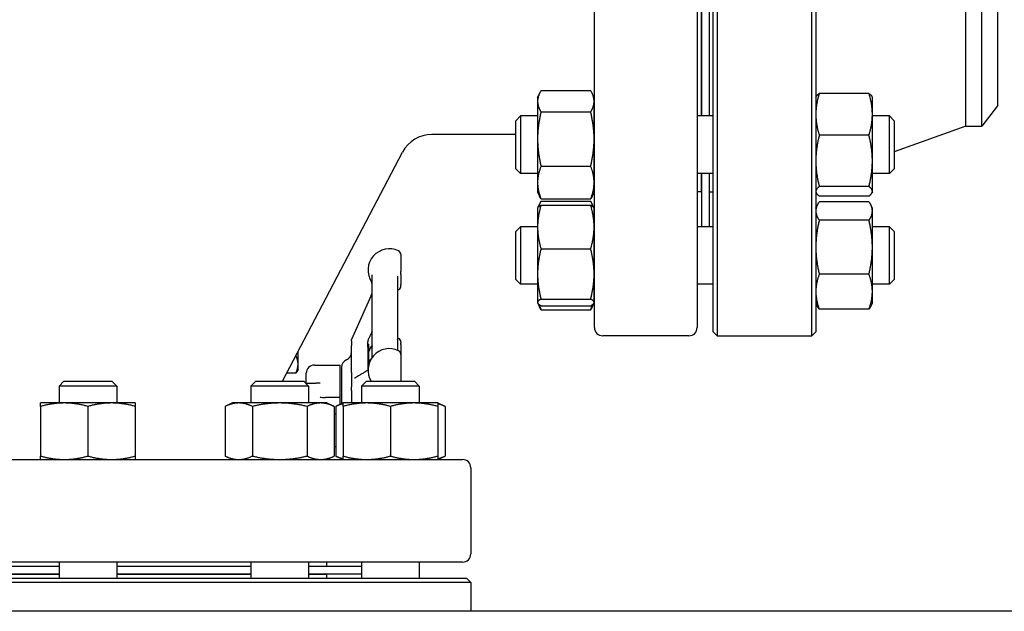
# Model space of a CAD drawing. Header units: inches. Extents: x 36 to 1719, y -84 to 1122.
# Tile 68 of 256: x 369 to 384, y 416 to 425. Entities that reach past the tile are written whole.
import ezdxf

# ---------------------------------------------------------------- set-up
doc = ezdxf.new("R2010")
doc.units = ezdxf.units.IN
doc.header["$LTSCALE"] = 48
doc.header["$MEASUREMENT"] = 0
doc.layers.add('Visible (ANSI)', color=7, linetype='Continuous', lineweight=30)

msp = doc.modelspace()

# ---------------------------------------------------------------- linework, layer by layer
at = {"layer": 'Visible (ANSI)'}
for p, q in [((377.5429, 420.42193), (377.5429, 435.17193)), ((379.1029, 435.17193), (379.1029, 420.42193)), ((379.3479, 420.35943), (379.3479, 435.23443)), ((379.4104, 435.29693), (379.4104, 420.29693)), ((380.8454, 420.29693), (380.8454, 435.29693)), ((380.9079, 435.23443), (380.9079, 420.35943)), ((383.1879, 423.48193), (383.1879, 432.11193)), ((383.42811, 423.48193), (383.42811, 432.11193)), ((383.6679, 431.79943), (383.6679, 423.79443)), ((379.1629, 425.6771), (379.1629, 423.63823)), ((379.1679, 425.6771), (379.1679, 423.63823)), ((379.2879, 425.6771), (379.2879, 423.63823)), ((376.6789, 423.91973), (376.70797, 423.98207)), ((376.73077, 424.02485), (377.48604, 424.02485)), ((377.5379, 423.91973), (377.50883, 423.98207)), ((381.71504, 423.98126), (380.95977, 423.98126)), ((376.6789, 423.91973), (376.6789, 423.86237)), ((376.6789, 423.86237), (376.6789, 423.28783)), ((377.5379, 423.86237), (377.5379, 423.91973)), ((377.5379, 423.28783), (377.5379, 423.86237)), ((380.9079, 423.91973), (380.91315, 423.93099)), ((381.7669, 423.91973), (381.76165, 423.93099)), ((381.7669, 423.66361), (381.7669, 423.91973)), ((376.73077, 423.69988), (377.48604, 423.69988)), ((381.7669, 422.95569), (381.7669, 423.66361)), ((383.6679, 423.79443), (383.42811, 423.48193)), ((376.3479, 423.56532), (376.42082, 423.63823)), ((376.3479, 422.83615), (376.3479, 423.56532)), ((376.42082, 423.63823), (376.42082, 422.76323)), ((376.6789, 423.63823), (376.42082, 423.63823)), ((377.5429, 423.63823), (377.5379, 423.63823)), ((379.3479, 423.63823), (379.1029, 423.63823)), ((382.02499, 423.63823), (381.7669, 423.63823)), ((382.0979, 423.56532), (382.02499, 423.63823)), ((382.02499, 422.76323), (382.02499, 423.63823)), ((382.0979, 423.56532), (382.0979, 422.83615)), ((376.3479, 423.35693), (375.07018, 423.35693)), ((383.1879, 423.48193), (382.0979, 423.09469)), ((383.1879, 423.48193), (383.42811, 423.48193)), ((376.6789, 423.28783), (376.6789, 422.62619)), ((377.5379, 422.62619), (377.5379, 423.28783)), ((381.71504, 423.34595), (380.95977, 423.34595)), ((372.80209, 419.60693), (374.62733, 423.08906)), ((381.7669, 422.49282), (381.7669, 422.95569)), ((376.3479, 422.83615), (376.42082, 422.76323)), ((376.6789, 422.76323), (376.42082, 422.76323)), ((376.73077, 422.87577), (377.48604, 422.87577)), ((377.5429, 422.76323), (377.5379, 422.76323)), ((379.3479, 422.76323), (379.1029, 422.76323)), ((379.1629, 422.76323), (379.1629, 422.48693)), ((379.1679, 422.76323), (379.1679, 421.95591)), ((379.2879, 422.76323), (379.2879, 421.95591)), ((382.02499, 422.76323), (381.7669, 422.76323)), ((382.0979, 422.83615), (382.02499, 422.76323)), ((376.6789, 422.62619), (376.6789, 422.48173)), ((377.5379, 422.48173), (377.5379, 422.62619)), ((379.1679, 422.60693), (379.1629, 422.60693)), ((376.6789, 422.48173), (376.70797, 422.41939)), ((377.5379, 422.48173), (377.50883, 422.41939)), ((379.1629, 422.48693), (379.1029, 422.48693)), ((379.2879, 422.48693), (379.3479, 422.48693)), ((380.9079, 422.48173), (380.91315, 422.47048)), ((381.71504, 422.56543), (380.95977, 422.56543)), ((381.7669, 422.48173), (381.76165, 422.47048)), ((381.7669, 422.48173), (381.7669, 422.49282)), ((376.73077, 422.37662), (377.48604, 422.37662)), ((376.73077, 422.34253), (377.48604, 422.34253)), ((381.71504, 422.42021), (380.95977, 422.42021)), ((381.71504, 422.33584), (380.95977, 422.33584)), ((376.6789, 422.23741), (376.68139, 422.24274)), ((376.6789, 422.23741), (376.6789, 421.95069)), ((376.68139, 422.24274), (376.70797, 422.29975)), ((376.73077, 422.2824), (377.48604, 422.2824)), ((377.53542, 422.24274), (377.50883, 422.29975)), ((377.5379, 422.23741), (377.53542, 422.24274)), ((377.5379, 421.95069), (377.5379, 422.23741)), ((380.9079, 422.23741), (380.92925, 422.2832)), ((381.7669, 422.23741), (381.74555, 422.2832)), ((381.7669, 422.19436), (381.7669, 422.23741)), ((381.7669, 421.64417), (381.7669, 422.19436)), ((381.71504, 422.05289), (380.95977, 422.05289)), ((376.3479, 421.88299), (376.42082, 421.95591)), ((376.3479, 421.15383), (376.3479, 421.88299)), ((376.42082, 421.95591), (376.42082, 421.08091)), ((376.6789, 421.95591), (376.42082, 421.95591)), ((376.6789, 421.95069), (376.6789, 421.23698)), ((377.5429, 421.95591), (377.5379, 421.95591)), ((377.5379, 421.23698), (377.5379, 421.95069)), ((379.3479, 421.95591), (379.1029, 421.95591)), ((382.02499, 421.95591), (381.7669, 421.95591)), ((382.0979, 421.88299), (382.02499, 421.95591)), ((382.02499, 421.08091), (382.02499, 421.95591)), ((382.0979, 421.88299), (382.0979, 421.15383)), ((376.73077, 421.61898), (377.48604, 421.61898)), ((381.7669, 420.96822), (381.7669, 421.64417)), ((374.6019, 421.53174), (374.6019, 421.27408)), ((374.6019, 421.22919), (374.6019, 421.27408)), ((374.1644, 419.96884), (374.1644, 421.22477)), ((374.5494, 421.2013), (374.5494, 420.07824)), ((374.6019, 421.22919), (374.6019, 421.07921)), ((376.3479, 421.15383), (376.42082, 421.08091)), ((376.6789, 421.23698), (376.6789, 420.8047)), ((377.5379, 420.8047), (377.5379, 421.23698)), ((381.71504, 421.23546), (380.95977, 421.23546)), ((382.0979, 421.15383), (382.02499, 421.08091)), ((374.6019, 421.05723), (374.6019, 421.07921)), ((376.6789, 421.08091), (376.42082, 421.08091)), ((377.5429, 421.08091), (377.5379, 421.08091)), ((379.3479, 421.08091), (379.1029, 421.08091)), ((382.02499, 421.08091), (381.7669, 421.08091)), ((381.7669, 420.79941), (381.7669, 420.96822)), ((373.85531, 420.24769), (374.14853, 420.90627)), ((376.6789, 420.8047), (376.6789, 420.79941)), ((376.73077, 420.85499), (377.48604, 420.85499)), ((377.5379, 420.79941), (377.5379, 420.8047)), ((376.6789, 420.79941), (376.68139, 420.79408)), ((376.68139, 420.79408), (376.70797, 420.73707)), ((376.73077, 420.75442), (377.48604, 420.75442)), ((376.73077, 420.69429), (377.48604, 420.69429)), ((377.53542, 420.79408), (377.50883, 420.73707)), ((377.5379, 420.79941), (377.53542, 420.79408)), ((380.9079, 420.79941), (380.92925, 420.75362)), ((381.71504, 420.70098), (380.95977, 420.70098)), ((381.7669, 420.79941), (381.74555, 420.75362)), ((379.3479, 420.35943), (379.4104, 420.29693)), ((380.9079, 420.35943), (380.8454, 420.29693)), ((373.8494, 420.22102), (373.8494, 420.22098)), ((373.8494, 420.21817), (373.8494, 420.22098)), ((373.8494, 420.21817), (373.8494, 420.15058)), ((378.9779, 420.29693), (377.6679, 420.29693)), ((379.4104, 420.29693), (380.8454, 420.29693)), ((373.0384, 419.86446), (373.0384, 420.05776)), ((373.8494, 419.74035), (373.8494, 420.15058)), ((374.0994, 420.12688), (374.0994, 420.20413)), ((374.0994, 420.17193), (374.11503, 420.17193)), ((374.0994, 420.12688), (374.0994, 419.77312)), ((374.0994, 420.12688), (374.0994, 419.77312)), ((374.11503, 419.86864), (374.11503, 420.17193)), ((374.6019, 420.20205), (374.6019, 420.18327)), ((374.6019, 420.16297), (374.6019, 420.18327)), ((374.6019, 420.16297), (374.6019, 420.01438)), ((374.6019, 420.01438), (374.6019, 419.60693)), ((373.0384, 419.78443), (373.02162, 419.75536)), ((373.0384, 419.78443), (373.0384, 419.86446)), ((373.2879, 419.85193), (373.6794, 419.85193)), ((373.6794, 419.36558), (373.6794, 419.85193)), ((373.6994, 419.8178), (373.6994, 419.26519)), ((369.48064, 419.60693), (369.40773, 419.53401)), ((369.48064, 419.60693), (370.20981, 419.60693)), ((370.20981, 419.60693), (370.28273, 419.53401)), ((372.39451, 419.60693), (372.3216, 419.53401)), ((372.39451, 419.60693), (373.12368, 419.60693)), ((373.00491, 419.73077), (372.867, 419.73077)), ((373.12368, 419.60693), (373.1966, 419.53401)), ((373.1629, 419.57818), (373.1629, 419.72693)), ((373.8494, 419.74035), (373.8494, 419.5223)), ((374.07684, 419.60693), (374.00392, 419.53401)), ((374.07684, 419.60693), (374.80601, 419.60693)), ((374.80601, 419.60693), (374.87892, 419.53401)), ((370.28273, 419.53401), (369.40773, 419.53401)), ((369.40773, 419.53401), (369.40773, 419.27593)), ((370.28273, 419.53401), (370.28273, 419.27593)), ((373.1966, 419.53401), (372.3216, 419.53401)), ((372.3216, 419.53401), (372.3216, 419.27593)), ((373.15243, 419.57818), (373.3065, 419.57818)), ((373.1966, 419.53401), (373.1966, 419.27593)), ((373.37458, 419.57818), (373.3065, 419.57818)), ((373.8494, 419.46567), (373.8494, 419.5223)), ((373.8494, 419.46567), (373.8494, 419.27566)), ((374.87892, 419.53401), (374.00392, 419.53401)), ((374.00392, 419.53401), (374.00392, 419.27593)), ((374.87892, 419.53401), (374.87892, 419.27593)), ((373.54545, 419.35943), (373.45295, 419.35943)), ((373.6794, 419.35943), (373.54545, 419.35943)), ((373.6794, 419.35943), (373.6794, 419.36558)), ((373.6794, 419.25587), (373.6794, 419.35943)), ((369.48573, 419.27593), (369.12623, 419.27593)), ((369.12623, 419.22406), (369.12623, 418.46879)), ((370.20473, 419.27593), (369.48573, 419.27593)), ((369.84523, 419.22406), (369.84523, 418.46879)), ((370.56423, 419.27593), (370.20473, 419.27593)), ((370.56423, 419.22406), (370.56423, 418.46879)), ((372.0401, 419.27593), (371.92887, 419.22406)), ((371.92887, 419.22406), (371.92887, 418.46879)), ((372.13643, 419.27593), (372.0401, 419.27593)), ((372.7591, 419.27593), (372.13643, 419.27593)), ((372.34398, 419.22406), (372.34398, 418.46879)), ((373.38177, 419.27593), (372.7591, 419.27593)), ((373.17421, 419.22406), (373.17421, 418.46879)), ((373.4781, 419.27593), (373.38177, 419.27593)), ((373.4781, 419.27593), (373.58933, 419.22406)), ((373.58933, 419.22406), (373.58933, 418.46879)), ((373.72242, 419.27593), (373.61119, 419.22406)), ((373.61119, 419.22406), (373.61119, 418.46879)), ((374.08192, 419.27593), (373.72242, 419.27593)), ((373.72242, 419.22406), (373.72242, 418.46879)), ((374.80092, 419.27593), (374.08192, 419.27593)), ((374.44142, 419.22406), (374.44142, 418.46879)), ((375.16042, 419.27593), (374.80092, 419.27593)), ((375.16042, 419.27593), (375.27165, 419.22406)), ((375.16042, 419.22406), (375.16042, 418.46879)), ((375.27165, 419.22406), (375.27165, 418.46879)), ((373.58933, 419.10943), (373.61119, 419.10943)), ((373.58933, 418.61693), (373.61119, 418.61693)), ((360.7879, 418.41693), (375.5379, 418.41693)), ((372.0401, 418.41693), (371.92887, 418.46879)), ((373.4781, 418.41693), (373.58933, 418.46879)), ((373.72242, 418.41693), (373.61119, 418.46879)), ((375.16042, 418.41693), (375.27165, 418.46879)), ((375.6629, 418.29193), (375.6629, 416.98193)), ((375.5379, 416.85693), (360.7879, 416.85693)), ((366.91808, 416.79693), (369.40773, 416.79693)), ((369.40773, 416.85693), (369.40773, 416.61193)), ((370.28273, 416.85693), (370.28273, 416.61193)), ((370.28273, 416.79693), (372.3216, 416.79693)), ((372.3216, 416.85693), (372.3216, 416.61193)), ((373.1966, 416.85693), (373.1966, 416.61193)), ((373.1966, 416.79693), (374.00392, 416.79693)), ((373.4729, 416.85693), (373.4729, 416.79693)), ((374.00392, 416.85693), (374.00392, 416.61193)), ((374.87892, 416.85693), (374.87892, 416.61193)), ((366.91808, 416.67693), (369.40773, 416.67693)), ((366.91808, 416.67193), (369.40773, 416.67193)), ((370.28273, 416.67693), (372.3216, 416.67693)), ((370.28273, 416.67193), (372.3216, 416.67193)), ((373.1966, 416.67693), (374.00392, 416.67693)), ((373.1966, 416.67193), (373.4729, 416.67193)), ((373.3529, 416.67693), (373.3529, 416.67193)), ((373.4729, 416.67193), (373.4729, 416.61193)), ((375.6629, 416.54943), (360.6629, 416.54943)), ((360.7254, 416.61193), (375.6004, 416.61193)), ((375.6004, 416.61193), (375.6629, 416.54943)), ((375.6629, 416.54943), (375.6629, 416.10943)), ((449.6724, 416.10943), (341.9754, 416.10943))]:
    msp.add_line(p, q, dxfattribs=at)
for centre, radius, start, end in [((375.07018, 422.85693), 0.5, 90, 152.337698), ((381.2829, 422.40719), 0.375, 170.315404, 180), ((374.4269, 421.29457), 0.325, 64.623066, 212.995885), ((374.5394, 421.53174), 0.0625, 0, 64.623066), ((374.1019, 421.08354), 0.0625, 0, 32.995885), ((374.5394, 421.05722), 0.0625, 298.856047, 0), ((377.6679, 420.42193), 0.125, 180, 270), ((378.9779, 420.42193), 0.125, 270, 0), ((374.4269, 419.96488), 0.325, 64.623066, 67.856779), ((374.5394, 420.20205), 0.0625, 0, 64.623066), ((374.4269, 419.77721), 0.325, 64.623066, 211.598184), ((374.4269, 419.96488), 0.325, 143.871073, 163.661277), ((374.5394, 420.01438), 0.0625, 0, 64.623066), ((373.8244, 419.8178), 0.125, 113.578178, 180), ((373.7244, 420.04693), 0.125, 293.578178, 0), ((373.2879, 419.72693), 0.125, 90, 180), ((375.5379, 418.29193), 0.125, 0, 90), ((375.5379, 416.98193), 0.125, 270, 0)]:
    msp.add_arc(centre, radius, start, end, dxfattribs=at)
for points, weights in [([(376.73077, 424.02485), (376.6789, 423.93778), (376.6789, 423.86237)], [1, 1.0379548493, 1]), ([(377.5379, 423.86237), (377.5379, 423.93778), (377.48604, 424.02485)], [1, 1.0379548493, 1]), ([(380.95977, 423.98126), (380.9079, 423.81103), (380.9079, 423.66361)], [1, 1.0379548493, 1]), ([(380.91315, 423.93099), (380.92412, 423.95451), (380.95977, 423.98126)], [1.01653872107, 1.02578038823, 1]), ([(381.71504, 423.98126), (381.75069, 423.95451), (381.76165, 423.93099)], [1, 1.02578038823, 1.01653872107]), ([(381.7669, 423.66361), (381.7669, 423.81103), (381.71504, 423.98126)], [1, 1.0379548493, 1]), ([(376.6789, 423.86237), (376.6789, 423.78696), (376.73077, 423.69988)], [1, 1.0379548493, 1]), ([(377.48604, 423.69988), (377.5379, 423.78696), (377.5379, 423.86237)], [1, 1.0379548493, 1]), ([(376.73077, 423.69988), (376.6789, 423.47906), (376.6789, 423.28783)], [1, 1.0379548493, 1]), ([(377.5379, 423.28783), (377.5379, 423.47906), (377.48604, 423.69988)], [1, 1.0379548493, 1]), ([(380.9079, 423.66361), (380.9079, 423.51618), (380.95977, 423.34595)], [1, 1.0379548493, 1]), ([(381.71504, 423.34595), (381.7669, 423.51618), (381.7669, 423.66361)], [1, 1.0379548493, 1]), ([(376.6789, 423.28783), (376.6789, 423.09659), (376.73077, 422.87577)], [1, 1.0379548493, 1]), ([(377.48604, 422.87577), (377.5379, 423.09659), (377.5379, 423.28783)], [1, 1.0379548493, 1]), ([(380.95977, 423.34595), (380.9079, 423.13681), (380.9079, 422.95569)], [1, 1.0379548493, 1]), ([(381.7669, 422.95569), (381.7669, 423.13681), (381.71504, 423.34595)], [1, 1.0379548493, 1]), ([(380.9079, 422.95569), (380.9079, 422.77457), (380.95977, 422.56543)], [1, 1.0379548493, 1]), ([(381.71504, 422.56543), (381.7669, 422.77457), (381.7669, 422.95569)], [1, 1.0379548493, 1]), ([(376.73077, 422.87577), (376.6789, 422.74202), (376.6789, 422.62619)], [1, 1.0379548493, 1]), ([(377.5379, 422.62619), (377.5379, 422.74202), (377.48604, 422.87577)], [1, 1.0379548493, 1]), ([(376.6789, 422.62619), (376.6789, 422.51036), (376.73077, 422.37662)], [1, 1.0379548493, 1]), ([(377.48604, 422.37662), (377.5379, 422.51036), (377.5379, 422.62619)], [1, 1.0379548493, 1]), ([(380.95977, 422.56543), (380.9079, 422.52652), (380.9079, 422.49282)], [1, 1.0379548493, 1]), ([(380.9079, 422.49282), (380.9079, 422.45912), (380.95977, 422.42021)], [1, 1.0379548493, 1]), ([(381.7669, 422.49282), (381.7669, 422.52652), (381.71504, 422.56543)], [1, 1.0379548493, 1]), ([(381.71504, 422.42021), (381.7669, 422.45912), (381.7669, 422.49282)], [1, 1.0379548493, 1]), ([(376.73077, 422.34253), (376.70342, 422.29661), (376.69073, 422.25545)], [1, 1.01965956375, 1.01895290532]), ([(376.73077, 422.37662), (376.71764, 422.39865), (376.70797, 422.41939)], [1, 1.00934096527, 1.01408417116]), ([(377.50883, 422.41939), (377.49916, 422.39865), (377.48604, 422.37662)], [1.01408417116, 1.00934096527, 1]), ([(377.52608, 422.25545), (377.51338, 422.29661), (377.48604, 422.34253)], [1.01895290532, 1.01965956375, 1]), ([(380.95977, 422.33584), (380.9079, 422.26002), (380.9079, 422.19436)], [1, 1.0379548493, 1]), ([(381.7669, 422.19436), (381.7669, 422.26002), (381.71504, 422.33584)], [1, 1.0379548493, 1]), ([(376.73077, 422.2824), (376.6789, 422.10464), (376.6789, 421.95069)], [1, 1.0379548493, 1]), ([(376.68139, 422.24274), (376.69001, 422.26122), (376.73077, 422.2824)], [1.01304319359, 1.02958951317, 1]), ([(377.5379, 421.95069), (377.5379, 422.10464), (377.48604, 422.2824)], [1, 1.0379548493, 1]), ([(377.48604, 422.2824), (377.5268, 422.26122), (377.53542, 422.24274)], [1, 1.02958951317, 1.01304319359]), ([(380.9079, 422.19436), (380.9079, 422.12871), (380.95977, 422.05289)], [1, 1.0379548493, 1]), ([(381.71504, 422.05289), (381.7669, 422.12871), (381.7669, 422.19436)], [1, 1.0379548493, 1]), ([(380.95977, 422.05289), (380.9079, 421.83386), (380.9079, 421.64417)], [1, 1.0379548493, 1]), ([(381.7669, 421.64417), (381.7669, 421.83386), (381.71504, 422.05289)], [1, 1.0379548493, 1]), ([(376.6789, 421.95069), (376.6789, 421.79674), (376.73077, 421.61898)], [1, 1.0379548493, 1]), ([(377.48604, 421.61898), (377.5379, 421.79674), (377.5379, 421.95069)], [1, 1.0379548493, 1]), ([(376.73077, 421.61898), (376.6789, 421.41427), (376.6789, 421.23698)], [1, 1.0379548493, 1]), ([(377.5379, 421.23698), (377.5379, 421.41427), (377.48604, 421.61898)], [1, 1.0379548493, 1]), ([(380.9079, 421.64417), (380.9079, 421.45449), (380.95977, 421.23546)], [1, 1.0379548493, 1]), ([(381.71504, 421.23546), (381.7669, 421.45449), (381.7669, 421.64417)], [1, 1.0379548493, 1]), ([(376.6789, 421.23698), (376.6789, 421.0597), (376.73077, 420.85499)], [1, 1.0379548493, 1]), ([(377.48604, 420.85499), (377.5379, 421.0597), (377.5379, 421.23698)], [1, 1.0379548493, 1]), ([(380.95977, 421.23546), (380.9079, 421.09224), (380.9079, 420.96822)], [1, 1.0379548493, 1]), ([(381.7669, 420.96822), (381.7669, 421.09224), (381.71504, 421.23546)], [1, 1.0379548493, 1]), ([(380.9079, 420.96822), (380.9079, 420.84419), (380.95977, 420.70098)], [1, 1.0379548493, 1]), ([(381.71504, 420.70098), (381.7669, 420.84419), (381.7669, 420.96822)], [1, 1.0379548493, 1]), ([(376.73077, 420.85499), (376.6789, 420.82804), (376.6789, 420.8047)], [1, 1.0379548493, 1]), ([(376.6789, 420.8047), (376.6789, 420.78137), (376.73077, 420.75442)], [1, 1.0379548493, 1]), ([(377.5379, 420.8047), (377.5379, 420.82804), (377.48604, 420.85499)], [1, 1.0379548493, 1]), ([(377.48604, 420.75442), (377.5379, 420.78137), (377.5379, 420.8047)], [1, 1.0379548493, 1]), ([(376.70513, 420.76959), (376.71567, 420.73323), (376.73077, 420.69429)], [1.01541962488, 1.01076049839, 1]), ([(376.73077, 420.69429), (376.71764, 420.71633), (376.70797, 420.73707)], [1, 1.00934096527, 1.01408417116]), ([(377.48604, 420.69429), (377.50114, 420.73323), (377.51168, 420.76959)], [1, 1.01076049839, 1.01541962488]), ([(377.50883, 420.73707), (377.49916, 420.71633), (377.48604, 420.69429)], [1.01408417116, 1.00934096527, 1]), ([(380.95977, 420.70098), (380.94103, 420.72838), (380.92925, 420.75362)], [1, 1.01339325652, 1.01733426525]), ([(381.74555, 420.75362), (381.73378, 420.72838), (381.71504, 420.70098)], [1.01733426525, 1.01339325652, 1]), ([(373.0384, 419.86446), (373.0384, 419.92559), (373.00597, 419.99588)], [1, 1.03737249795, 1.00114683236]), ([(373.00491, 419.73077), (373.0384, 419.80242), (373.0384, 419.86446)], [1, 1.0379548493, 1]), ([(373.02162, 419.75536), (373.01477, 419.74349), (373.00491, 419.73077)], [1.01552166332, 1.01087918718, 1]), ([(369.12623, 419.22406), (369.12623, 419.27593), (369.12623, 419.27593)], [1, 1.0379548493, 1]), ([(369.48573, 419.27593), (369.31888, 419.27593), (369.12623, 419.22406)], [1, 1.0379548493, 1]), ([(369.84523, 419.22406), (369.65257, 419.27593), (369.48573, 419.27593)], [1, 1.0379548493, 1]), ([(370.20473, 419.27593), (370.03788, 419.27593), (369.84523, 419.22406)], [1, 1.0379548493, 1]), ([(370.56423, 419.22406), (370.37157, 419.27593), (370.20473, 419.27593)], [1, 1.0379548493, 1]), ([(370.56423, 419.27593), (370.56423, 419.27593), (370.56423, 419.22406)], [1, 1.0379548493, 1]), ([(372.13643, 419.27593), (372.0401, 419.27593), (371.92887, 419.22406)], [1, 1.0379548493, 1]), ([(372.34398, 419.22406), (372.23275, 419.27593), (372.13643, 419.27593)], [1, 1.0379548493, 1]), ([(372.7591, 419.27593), (372.56644, 419.27593), (372.34398, 419.22406)], [1, 1.0379548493, 1]), ([(373.17421, 419.22406), (372.95175, 419.27593), (372.7591, 419.27593)], [1, 1.0379548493, 1]), ([(373.38177, 419.27593), (373.28544, 419.27593), (373.17421, 419.22406)], [1, 1.0379548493, 1]), ([(373.58933, 419.22406), (373.4781, 419.27593), (373.38177, 419.27593)], [1, 1.0379548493, 1]), ([(373.72242, 419.2641), (373.66984, 419.25141), (373.61119, 419.22406)], [1.01895290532, 1.01965956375, 1]), ([(373.72242, 419.22406), (373.72242, 419.27593), (373.72242, 419.27593)], [1, 1.0379548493, 1]), ([(374.08192, 419.27593), (373.91508, 419.27593), (373.72242, 419.22406)], [1, 1.0379548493, 1]), ([(374.44142, 419.22406), (374.24877, 419.27593), (374.08192, 419.27593)], [1, 1.0379548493, 1]), ([(374.80092, 419.27593), (374.63408, 419.27593), (374.44142, 419.22406)], [1, 1.0379548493, 1]), ([(375.16042, 419.22406), (374.96777, 419.27593), (374.80092, 419.27593)], [1, 1.0379548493, 1]), ([(375.16042, 419.27593), (375.16042, 419.27593), (375.16042, 419.22406)], [1, 1.0379548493, 1]), ([(375.27165, 419.22406), (375.213, 419.25141), (375.16042, 419.2641)], [1, 1.01965956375, 1.01895290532]), ([(369.12623, 418.46879), (369.31888, 418.41693), (369.48573, 418.41693)], [1, 1.0379548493, 1]), ([(369.12623, 418.41693), (369.12623, 418.41693), (369.12623, 418.46879)], [1, 1.0379548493, 1]), ([(369.48573, 418.41693), (369.65257, 418.41693), (369.84523, 418.46879)], [1, 1.0379548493, 1]), ([(369.84523, 418.46879), (370.03788, 418.41693), (370.20473, 418.41693)], [1, 1.0379548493, 1]), ([(370.20473, 418.41693), (370.37157, 418.41693), (370.56423, 418.46879)], [1, 1.0379548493, 1]), ([(370.56423, 418.46879), (370.56423, 418.41693), (370.56423, 418.41693)], [1, 1.0379548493, 1]), ([(371.92887, 418.46879), (372.0401, 418.41693), (372.13643, 418.41693)], [1, 1.0379548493, 1]), ([(372.13643, 418.41693), (372.23275, 418.41693), (372.34398, 418.46879)], [1, 1.0379548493, 1]), ([(372.34398, 418.46879), (372.56644, 418.41693), (372.7591, 418.41693)], [1, 1.0379548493, 1]), ([(372.7591, 418.41693), (372.95175, 418.41693), (373.17421, 418.46879)], [1, 1.0379548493, 1]), ([(373.17421, 418.46879), (373.28544, 418.41693), (373.38177, 418.41693)], [1, 1.0379548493, 1]), ([(373.38177, 418.41693), (373.4781, 418.41693), (373.58933, 418.46879)], [1, 1.0379548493, 1]), ([(373.61119, 418.46879), (373.66984, 418.44145), (373.72242, 418.42875)], [1, 1.01965956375, 1.01895290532]), ([(373.72242, 418.46879), (373.91508, 418.41693), (374.08192, 418.41693)], [1, 1.0379548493, 1]), ([(373.72242, 418.41693), (373.72242, 418.41693), (373.72242, 418.46879)], [1, 1.0379548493, 1]), ([(374.08192, 418.41693), (374.24877, 418.41693), (374.44142, 418.46879)], [1, 1.0379548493, 1]), ([(374.44142, 418.46879), (374.63408, 418.41693), (374.80092, 418.41693)], [1, 1.0379548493, 1]), ([(374.80092, 418.41693), (374.96777, 418.41693), (375.16042, 418.46879)], [1, 1.0379548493, 1]), ([(375.16042, 418.46879), (375.16042, 418.41693), (375.16042, 418.41693)], [1, 1.0379548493, 1]), ([(375.16042, 418.42875), (375.213, 418.44145), (375.27165, 418.46879)], [1.01895290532, 1.01965956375, 1])]:
    msp.add_rational_spline(points, weights, degree=2, dxfattribs=at)
for points, knots in [([(374.14853, 420.90627), (374.15057, 420.91086), (374.15249, 420.91515), (374.15575, 420.92242), (374.15711, 420.92543), (374.15958, 420.93098), (374.16064, 420.93348), (374.16162, 420.93617), (374.16187, 420.93693), (374.1623, 420.93839), (374.16244, 420.93889), (374.16266, 420.93979), (374.16273, 420.94006), (374.16287, 420.94064), (374.16294, 420.94093), (374.16304, 420.94139), (374.16307, 420.94154), (374.16313, 420.94183), (374.16316, 420.94198), (374.16322, 420.94229), (374.16325, 420.94244), (374.16334, 420.9429), (374.16339, 420.9432), (374.16353, 420.944), (374.1636, 420.94443), (374.16371, 420.94518), (374.16375, 420.9455), (374.16389, 420.94652), (374.16395, 420.94713), (374.16416, 420.94925), (374.16422, 420.95047), (374.1644, 420.95484), (374.1644, 420.9586), (374.1644, 420.96206)], [0, 0, 0, 0, 0.047477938, 0.047477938, 0.08249947, 0.08249947, 0.121004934, 0.121004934, 0.14122633, 0.14122633, 0.150049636, 0.150049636, 0.153431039, 0.153431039, 0.15626754, 0.15626754, 0.157456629, 0.157456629, 0.15864793, 0.15864793, 0.159840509, 0.159840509, 0.16226276, 0.16226276, 0.167114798, 0.167114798, 0.171866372, 0.171866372, 0.18321067, 0.18321067, 0.214314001, 0.214314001, 0.295963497, 0.295963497, 0.295963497, 0.295963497]), ([(374.5494, 420.98432), (374.5495, 420.98446), (374.54961, 420.98463), (374.55018, 420.98549), (374.5508, 420.98641), (374.5527, 420.98875), (374.55332, 420.98948), (374.55529, 420.99164), (374.55677, 420.99323), (374.56163, 420.99735), (374.56433, 420.99959), (374.56951, 421.00245), (374.56954, 421.00247), (374.56957, 421.00248)], [0.3018015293, 0.3018015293, 0.3018015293, 0.3018015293, 0.3110269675, 0.3110269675, 0.3460360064, 0.3460360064, 0.3585984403, 0.3585984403, 0.3758973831, 0.3758973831, 0.3887084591, 0.3887084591, 0.3887837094, 0.3887837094, 0.3887837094, 0.3887837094]), ([(373.8494, 420.22103), (373.8494, 420.22182), (373.84942, 420.22263), (373.84947, 420.22392), (373.84949, 420.22443), (373.84953, 420.22508), (373.84954, 420.22524), (373.84956, 420.22544), (373.84956, 420.22548), (373.84957, 420.22558), (373.84957, 420.22564), (373.84958, 420.22575), (373.84958, 420.22581), (373.84959, 420.22593), (373.8496, 420.22599), (373.84961, 420.22613), (373.84961, 420.22622), (373.84963, 420.22644), (373.84964, 420.22657), (373.84969, 420.22709), (373.84973, 420.22745), (373.84983, 420.22844), (373.84991, 420.22907), (373.8501, 420.23039), (373.85021, 420.2311), (373.85047, 420.23259), (373.85063, 420.23339), (373.85106, 420.23545), (373.85137, 420.23667), (373.85196, 420.23883), (373.85225, 420.2398), (373.85272, 420.24121), (373.85286, 420.24162), (373.85314, 420.24239), (373.85327, 420.24276), (373.85356, 420.24351), (373.8537, 420.24388), (373.85396, 420.24453), (373.85408, 420.24483), (373.85441, 420.24562), (373.85458, 420.24603), (373.85495, 420.24689), (373.85513, 420.24729), (373.85531, 420.24769)], [0, 0, 0, 0, 0.0078067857, 0.0078067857, 0.0132708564, 0.0132708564, 0.0150906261, 0.0150906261, 0.0155496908, 0.0155496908, 0.0160097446, 0.0160097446, 0.0164681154, 0.0164681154, 0.016924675, 0.016924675, 0.0175847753, 0.0175847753, 0.0186842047, 0.0186842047, 0.0218929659, 0.0218929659, 0.0273515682, 0.0273515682, 0.0328883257, 0.0328883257, 0.0389088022, 0.0389088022, 0.0496340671, 0.0496340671, 0.0590657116, 0.0590657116, 0.0627224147, 0.0627224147, 0.0658443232, 0.0658443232, 0.068882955, 0.068882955, 0.0717335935, 0.0717335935, 0.0777435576, 0.0777435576, 0.0868474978, 0.0868474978, 0.0868474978, 0.0868474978]), ([(374.13032, 420.29325), (374.12711, 420.28602), (374.12383, 420.2787), (374.11829, 420.26669), (374.11597, 420.26179), (374.11099, 420.25152), (374.10834, 420.2463), (374.10512, 420.24005), (374.10435, 420.23856), (374.10284, 420.23547), (374.10228, 420.23418), (374.10156, 420.23228), (374.10133, 420.2316), (374.1009, 420.22991), (374.10081, 420.22953), (374.10065, 420.22882), (374.1006, 420.22855), (374.10048, 420.22797), (374.10042, 420.22765), (374.10033, 420.22712), (374.1003, 420.22694), (374.10024, 420.22656), (374.10021, 420.22637), (374.10012, 420.22578), (374.10006, 420.22538), (374.09997, 420.22465), (374.09993, 420.2243), (374.09982, 420.22335), (374.09978, 420.22281), (374.09958, 420.22036), (374.09953, 420.21869), (374.09939, 420.21293), (374.0994, 420.20843), (374.0994, 420.20414)], [0, 0, 0, 0, 0.0603831, 0.0603831, 0.104424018, 0.104424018, 0.16031968, 0.16031968, 0.178317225, 0.178317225, 0.202462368, 0.202462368, 0.226175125, 0.226175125, 0.232127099, 0.232127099, 0.235101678, 0.235101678, 0.238092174, 0.238092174, 0.239580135, 0.239580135, 0.241069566, 0.241069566, 0.244093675, 0.244093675, 0.24708763, 0.24708763, 0.253093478, 0.253093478, 0.276878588, 0.276878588, 0.335423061, 0.335423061, 0.335423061, 0.335423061]), ([(374.55067, 420.24051), (374.55067, 420.24051), (374.55056, 420.24074), (374.55, 420.24225), (374.5494, 420.24452), (374.5494, 420.24749)], [0.4047463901, 0.4047463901, 0.4047463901, 0.4047463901, 0.4365661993, 0.4365661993, 0.5041533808, 0.5041533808, 0.5041533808, 0.5041533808]), ([(374.13371, 419.93257), (374.13458, 419.93326), (374.13587, 419.93432), (374.13901, 419.93685), (374.1409, 419.93834), (374.14442, 419.94104), (374.14606, 419.94227), (374.14764, 419.94345)], [0, 0, 0, 0, 0.0239966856, 0.0239966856, 0.0525140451, 0.0525140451, 0.0796232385, 0.0796232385, 0.0796232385, 0.0796232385]), ([(374.10191, 419.7746), (374.10029, 419.77364), (374.09866, 419.77267), (374.08244, 419.76306), (374.06784, 419.75442), (374.03866, 419.73712), (374.02407, 419.72847), (373.9949, 419.71118), (373.98032, 419.70253), (373.95116, 419.68523), (373.93658, 419.67658), (373.92201, 419.66793)], [0.76245259, 0.76245259, 0.76245259, 0.76245259, 0.79301447, 0.79301447, 1.06690782, 1.06690782, 1.34080118, 1.34080118, 1.61469453, 1.61469453, 1.88858789, 1.88858789, 1.88858789, 1.88858789]), ([(373.89972, 419.65366), (373.89972, 419.65366), (373.89972, 419.65366), (373.89973, 419.65367), (373.9, 419.65384), (373.90103, 419.65452), (373.90189, 419.6551), (373.90443, 419.65684), (373.90634, 419.65815), (373.9102, 419.66072), (373.91213, 419.66197), (373.91718, 419.66512), (373.92029, 419.66691), (373.92201, 419.66793)], [0.225891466, 0.225891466, 0.225891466, 0.225891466, 0.226206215, 0.226206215, 0.242465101, 0.242465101, 0.263280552, 0.263280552, 0.294781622, 0.294781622, 0.321406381, 0.321406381, 0.364242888, 0.364242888, 0.364242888, 0.364242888]), ([(373.37627, 419.36724), (373.37631, 419.36721), (373.37635, 419.36719), (373.37753, 419.36651), (373.3787, 419.36586), (373.37992, 419.36523)], [-0.7199277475, -0.7199277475, -0.7199277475, -0.7199277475, -0.71835885, -0.71835885, -0.678581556, -0.678581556, -0.678581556, -0.678581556]), ([(373.37992, 419.36523), (373.38037, 419.365), (373.38082, 419.36481), (373.38525, 419.36308), (373.39353, 419.36167), (373.42064, 419.35979), (373.43599, 419.35943), (373.45295, 419.35943)], [0.010286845, 0.010286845, 0.010286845, 0.010286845, 0.015902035, 0.015902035, 0.08584187, 0.08584187, 0.151933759, 0.151933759, 0.151933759, 0.151933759])]:
    msp.add_open_spline(points, degree=3, knots=knots, dxfattribs=at)
for points in [[(374.1644, 420.37002), (374.15304, 420.34443), (374.14168, 420.31884), (374.13032, 420.29325)], [(374.1644, 420.13271), (374.1644, 420.13215), (374.16438, 420.13191), (374.16438, 420.13191)], [(374.11503, 419.91768), (374.12126, 419.92264), (374.12748, 419.9276), (374.13371, 419.93257)]]:
    msp.add_open_spline(points, degree=3, dxfattribs=at)

doc.saveas('drawing.dxf')
